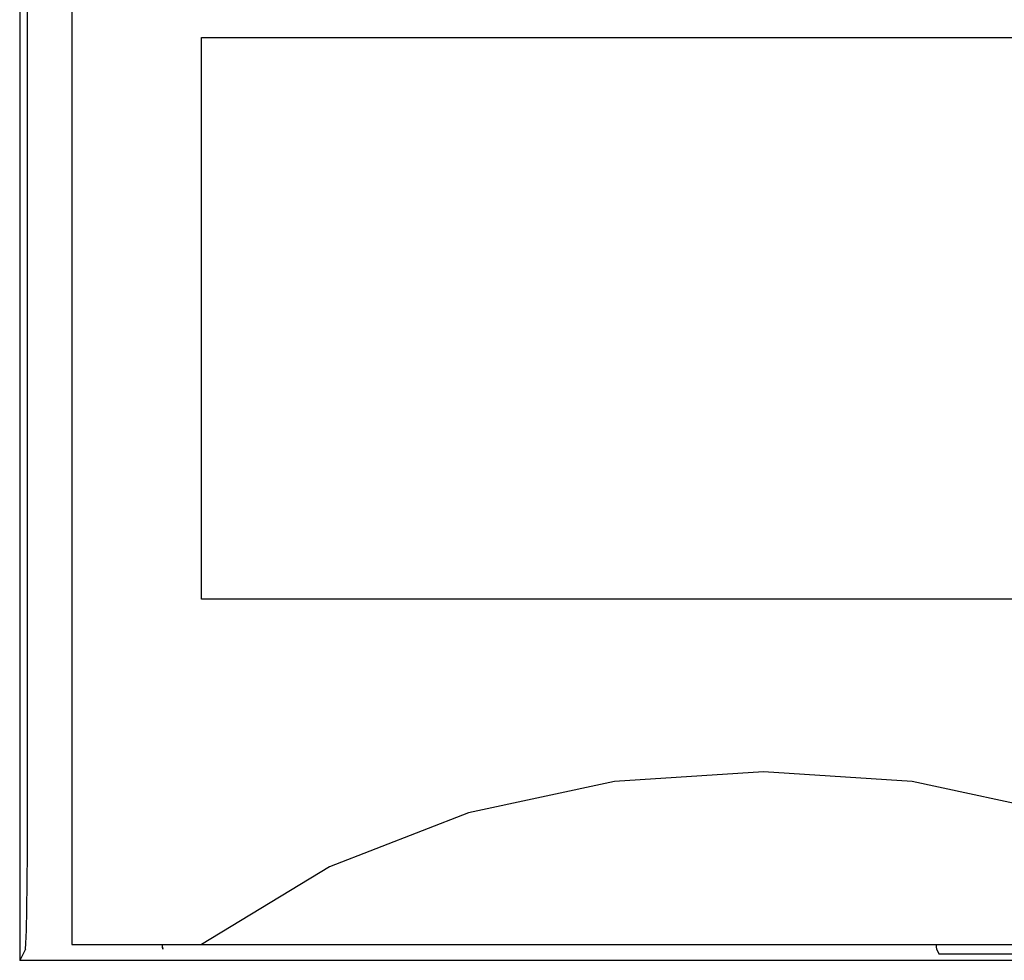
# Model space of a CAD drawing. Extents: x 129 to 1619, y 128 to 1105.
# Tile 19 of 32: x 964 to 975, y 801 to 812. Entities that reach past the tile are written whole.
import ezdxf

# ---------------------------------------------------------------- set-up
doc = ezdxf.new("R2010")
doc.units = 0
doc.header["$LTSCALE"] = 92.4
doc.layers.add('ALL_CURVE', color=7, linetype='CONTINUOUS')
doc.layers.add('ALL_FEATURES', color=7, linetype='CONTINUOUS')

msp = doc.modelspace()

# ---------------------------------------------------------------- linework, layer by layer
at = {"layer": 'ALL_CURVE', "color": 4, "linetype": 'CONTINUOUS'}
for p, q in [((966, 805.5), (966, 812)), ((966, 812), (984, 812)), ((984, 805.5), (966, 805.5))]:
    msp.add_line(p, q, dxfattribs=at)
at = {"layer": 'ALL_FEATURES', "color": 7, "linetype": 'CONTINUOUS'}
for p, q in [((963.896, 821.195), (963.895, 801.318)), ((964.5, 821), (964.5, 801.5)), ((963.961, 801.449), (963.895, 801.318)), ((964.5, 801.5), (1004.5, 801.5)), ((965.54, 801.5), (965.551, 801.449)), ((965.552, 801.448), (965.551, 801.449)), ((974.505, 801.448), (974.535, 801.388)), ((999.5, 801.318), (963.895, 801.318)), ((993.477, 801.388), (974.535, 801.388))]:
    msp.add_line(p, q, dxfattribs=at)
for points in [[(963.961, 801.449), (963.967, 801.512), (963.973, 801.667), (963.979, 801.907), (963.983, 802.214), (963.985, 802.569), (963.986, 816.972)], [(979, 801.5), (977.519, 802.399), (975.911, 803.027), (974.224, 803.387), (972.502, 803.5), (970.779, 803.387), (969.091, 803.027), (967.481, 802.399), (966, 801.5)], [(965.552, 801.448), (965.548, 801.474), (965.547, 801.5)], [(974.502, 801.5), (974.503, 801.474), (974.505, 801.448)]]:
    msp.add_lwpolyline(points, dxfattribs=at)

doc.saveas('drawing.dxf')
